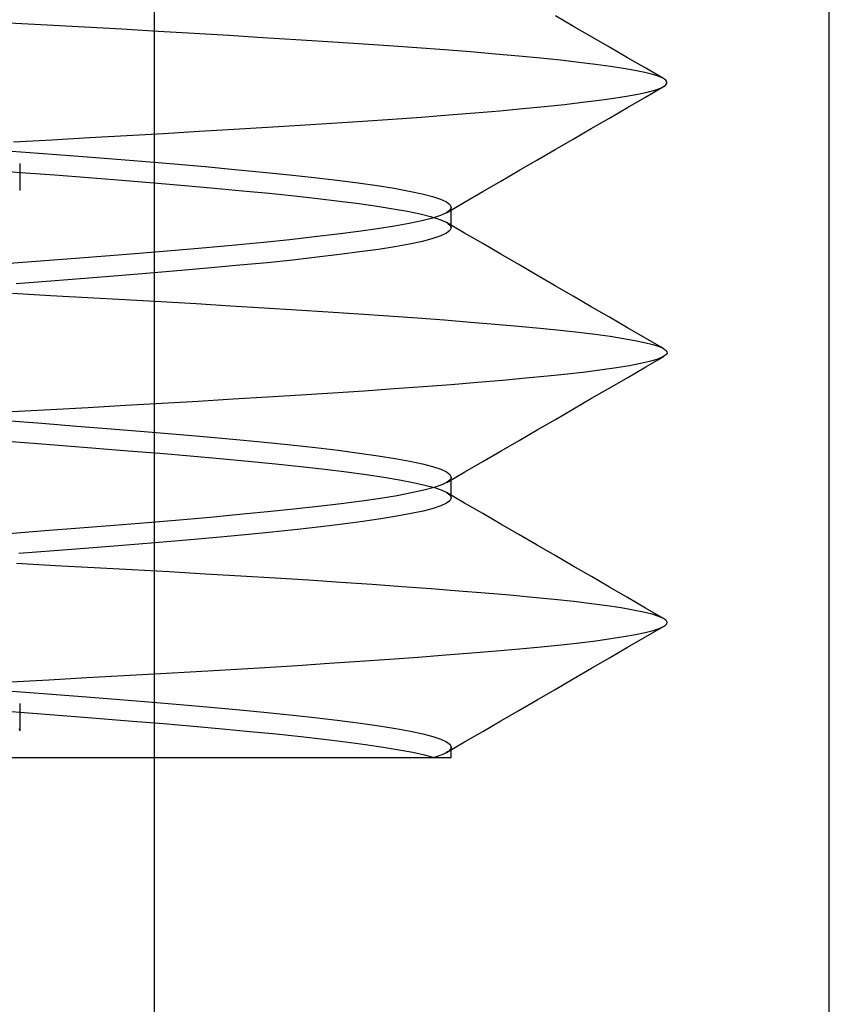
# Model space of a CAD drawing. Header units: millimetres. Extents: x 0 to 93, y -50 to 1.2.
# Tile 115 of 137: x 85.9 to 87.4, y -7.3 to -5.4. Entities that reach past the tile are written whole.
import ezdxf

# ---------------------------------------------------------------- set-up
doc = ezdxf.new("R2010")
doc.units = ezdxf.units.MM
doc.layers.add('MAIN-2', color=7, linetype='Continuous')

msp = doc.modelspace()

# ---------------------------------------------------------------- linework, layer by layer
at = {"layer": 'MAIN-2'}
for p, q in [((86.1505, -9), (86.1505, 0)), ((87.4005, -8), (87.4005, -0.8)), ((86.9266, -5.4458), (86.8931, -5.4263)), ((86.9266, -5.4458), (86.8931, -5.4263)), ((85.9512, -5.4437), (85.8811, -5.4399)), ((85.9512, -5.4437), (85.8811, -5.4399)), ((86.0208, -5.4475), (85.9512, -5.4437)), ((86.0208, -5.4475), (85.9512, -5.4437)), ((86.0895, -5.4513), (86.0208, -5.4475)), ((86.0895, -5.4513), (86.0208, -5.4475)), ((86.1572, -5.4552), (86.0895, -5.4513)), ((86.1572, -5.4552), (86.0895, -5.4513)), ((86.9601, -5.4652), (86.9266, -5.4458)), ((86.9601, -5.4652), (86.9266, -5.4458)), ((86.2235, -5.4591), (86.1572, -5.4552)), ((86.2235, -5.4591), (86.1572, -5.4552)), ((86.2882, -5.463), (86.2235, -5.4591)), ((86.2882, -5.463), (86.2235, -5.4591)), ((86.3511, -5.4669), (86.2882, -5.463)), ((86.3511, -5.4669), (86.2882, -5.463)), ((86.4121, -5.4707), (86.3511, -5.4669)), ((86.4121, -5.4707), (86.3511, -5.4669)), ((86.9935, -5.4846), (86.9601, -5.4652)), ((86.9935, -5.4846), (86.9601, -5.4652)), ((86.4712, -5.4745), (86.4121, -5.4707)), ((86.4712, -5.4745), (86.4121, -5.4707)), ((86.5283, -5.4782), (86.4712, -5.4745)), ((86.5283, -5.4782), (86.4712, -5.4745)), ((86.5835, -5.4819), (86.5283, -5.4782)), ((86.5835, -5.4819), (86.5283, -5.4782)), ((86.6366, -5.4857), (86.5835, -5.4819)), ((86.6366, -5.4857), (86.5835, -5.4819)), ((86.6874, -5.4894), (86.6366, -5.4857)), ((86.6874, -5.4894), (86.6366, -5.4857)), ((87.0269, -5.504), (86.9935, -5.4846)), ((87.0269, -5.504), (86.9935, -5.4846)), ((86.7359, -5.4932), (86.6874, -5.4894)), ((86.7359, -5.4932), (86.6874, -5.4894)), ((86.7818, -5.4971), (86.7359, -5.4932)), ((86.7818, -5.4971), (86.7359, -5.4932)), ((86.825, -5.5009), (86.7818, -5.4971)), ((86.825, -5.5009), (86.7818, -5.4971)), ((86.8653, -5.5048), (86.825, -5.5009)), ((86.8653, -5.5048), (86.825, -5.5009)), ((86.9024, -5.5087), (86.8653, -5.5048)), ((86.9024, -5.5087), (86.8653, -5.5048)), ((87.0603, -5.5233), (87.0269, -5.504)), ((87.0603, -5.5233), (87.0269, -5.504)), ((86.9364, -5.5126), (86.9024, -5.5087)), ((86.9364, -5.5126), (86.9024, -5.5087)), ((86.9673, -5.5164), (86.9364, -5.5126)), ((86.9673, -5.5164), (86.9364, -5.5126)), ((86.9949, -5.5202), (86.9673, -5.5164)), ((86.9949, -5.5202), (86.9673, -5.5164)), ((87.0192, -5.5239), (86.9949, -5.5202)), ((87.0192, -5.5239), (86.9949, -5.5202)), ((87.0404, -5.5276), (87.0192, -5.5239)), ((87.0404, -5.5276), (87.0192, -5.5239)), ((87.0936, -5.5427), (87.0603, -5.5233)), ((87.0936, -5.5427), (87.0603, -5.5233)), ((87.0585, -5.5313), (87.0404, -5.5276)), ((87.0585, -5.5313), (87.0404, -5.5276)), ((87.0734, -5.535), (87.0585, -5.5313)), ((87.0734, -5.535), (87.0585, -5.5313)), ((87.0851, -5.5388), (87.0734, -5.535)), ((87.0851, -5.5388), (87.0734, -5.535)), ((87.0934, -5.5426), (87.0851, -5.5388)), ((87.0934, -5.5426), (87.0851, -5.5388)), ((87.0975, -5.5454), (87.0934, -5.5426)), ((87.0975, -5.5454), (87.0934, -5.5426)), ((87.0599, -5.5768), (87.0933, -5.5574)), ((87.0599, -5.5768), (87.0933, -5.5574)), ((87.077, -5.564), (87.0878, -5.5601)), ((87.077, -5.564), (87.0878, -5.5601)), ((87.0878, -5.5601), (87.0937, -5.5571)), ((87.0878, -5.5601), (87.0937, -5.5571)), ((87.0937, -5.5571), (87.0976, -5.5542)), ((87.0937, -5.5571), (87.0976, -5.5542)), ((87.0995, -5.5483), (87.0975, -5.5454)), ((87.0995, -5.5483), (87.0975, -5.5454)), ((87.0976, -5.5542), (87.0995, -5.5513)), ((87.0976, -5.5542), (87.0995, -5.5513)), ((87.0995, -5.5513), (87.0995, -5.5483)), ((87.0995, -5.5513), (87.0995, -5.5483)), ((86.974, -5.5828), (87.0011, -5.579)), ((86.974, -5.5828), (87.0011, -5.579)), ((87.0011, -5.579), (87.025, -5.5753)), ((87.0011, -5.579), (87.025, -5.5753)), ((87.025, -5.5753), (87.0456, -5.5716)), ((87.025, -5.5753), (87.0456, -5.5716)), ((87.0264, -5.5962), (87.0599, -5.5768)), ((87.0264, -5.5962), (87.0599, -5.5768)), ((87.0456, -5.5716), (87.063, -5.5678)), ((87.0456, -5.5716), (87.063, -5.5678)), ((87.063, -5.5678), (87.077, -5.564)), ((87.063, -5.5678), (87.077, -5.564)), ((86.7899, -5.602), (86.8329, -5.5981)), ((86.7899, -5.602), (86.8329, -5.5981)), ((86.8329, -5.5981), (86.8729, -5.5942)), ((86.8329, -5.5981), (86.8729, -5.5942)), ((86.8729, -5.5942), (86.9098, -5.5903)), ((86.8729, -5.5942), (86.9098, -5.5903)), ((86.9098, -5.5903), (86.9435, -5.5865)), ((86.9098, -5.5903), (86.9435, -5.5865)), ((86.9435, -5.5865), (86.974, -5.5828)), ((86.9435, -5.5865), (86.974, -5.5828)), ((86.993, -5.6156), (87.0264, -5.5962)), ((86.993, -5.6156), (87.0264, -5.5962)), ((86.5914, -5.6177), (86.6446, -5.6138)), ((86.5914, -5.6177), (86.6446, -5.6138)), ((86.6446, -5.6138), (86.6955, -5.6099)), ((86.6446, -5.6138), (86.6955, -5.6099)), ((86.6955, -5.6099), (86.744, -5.606)), ((86.6955, -5.6099), (86.744, -5.606)), ((86.744, -5.606), (86.7899, -5.602)), ((86.744, -5.606), (86.7899, -5.602)), ((86.9595, -5.635), (86.993, -5.6156)), ((86.9595, -5.635), (86.993, -5.6156)), ((86.2973, -5.6364), (86.3598, -5.6326)), ((86.2973, -5.6364), (86.3598, -5.6326)), ((86.3598, -5.6326), (86.4204, -5.6289)), ((86.3598, -5.6326), (86.4204, -5.6289)), ((86.4204, -5.6289), (86.4791, -5.6252)), ((86.4204, -5.6289), (86.4791, -5.6252)), ((86.4791, -5.6252), (86.5361, -5.6215)), ((86.4791, -5.6252), (86.5361, -5.6215)), ((86.5361, -5.6215), (86.5914, -5.6177)), ((86.5361, -5.6215), (86.5914, -5.6177)), ((85.96, -5.6557), (86.0301, -5.6518)), ((85.96, -5.6557), (86.0301, -5.6518)), ((86.0301, -5.6518), (86.0991, -5.6479)), ((86.0301, -5.6518), (86.0991, -5.6479)), ((86.0991, -5.6479), (86.1668, -5.644)), ((86.0991, -5.6479), (86.1668, -5.644)), ((86.1668, -5.644), (86.2329, -5.6402)), ((86.1668, -5.644), (86.2329, -5.6402)), ((86.2329, -5.6402), (86.2973, -5.6364)), ((86.2329, -5.6402), (86.2973, -5.6364)), ((86.926, -5.6545), (86.9595, -5.635)), ((86.926, -5.6545), (86.9595, -5.635)), ((85.8889, -5.6597), (85.96, -5.6557)), ((85.8889, -5.6597), (85.96, -5.6557)), ((86.8924, -5.6739), (86.926, -5.6545)), ((86.8924, -5.6739), (86.926, -5.6545)), ((85.8693, -5.6755), (85.9359, -5.6806)), ((85.8693, -5.6755), (85.9359, -5.6806)), ((85.9359, -5.6806), (86.0012, -5.6856)), ((85.9359, -5.6806), (86.0012, -5.6856)), ((86.0012, -5.6856), (86.0649, -5.6906)), ((86.0012, -5.6856), (86.0649, -5.6906)), ((86.8589, -5.6934), (86.8924, -5.6739)), ((86.8589, -5.6934), (86.8924, -5.6739)), ((85.9006, -5.7), (85.9005, -5.75)), ((86.0649, -5.6906), (86.1268, -5.6956)), ((86.0649, -5.6906), (86.1268, -5.6956)), ((86.1268, -5.6956), (86.1866, -5.7006)), ((86.1268, -5.6956), (86.1866, -5.7006)), ((86.1866, -5.7006), (86.244, -5.7056)), ((86.1866, -5.7006), (86.244, -5.7056)), ((86.244, -5.7056), (86.299, -5.7107)), ((86.244, -5.7056), (86.299, -5.7107)), ((86.8253, -5.7129), (86.8589, -5.6934)), ((86.8253, -5.7129), (86.8589, -5.6934)), ((85.8372, -5.7113), (85.9018, -5.7162)), ((85.8372, -5.7113), (85.9018, -5.7162)), ((85.9018, -5.7162), (85.9654, -5.721)), ((85.9018, -5.7162), (85.9654, -5.721)), ((85.9654, -5.721), (86.0281, -5.7259)), ((85.9654, -5.721), (86.0281, -5.7259)), ((86.0281, -5.7259), (86.0895, -5.7308)), ((86.0281, -5.7259), (86.0895, -5.7308)), ((86.299, -5.7107), (86.3511, -5.7157)), ((86.299, -5.7107), (86.3511, -5.7157)), ((86.3511, -5.7157), (86.4002, -5.7207)), ((86.3511, -5.7157), (86.4002, -5.7207)), ((86.4002, -5.7207), (86.4461, -5.7257)), ((86.4002, -5.7207), (86.4461, -5.7257)), ((86.4461, -5.7257), (86.4886, -5.7307)), ((86.4461, -5.7257), (86.4886, -5.7307)), ((86.7918, -5.7324), (86.8253, -5.7129)), ((86.7918, -5.7324), (86.8253, -5.7129)), ((86.0895, -5.7308), (86.1492, -5.7356)), ((86.0895, -5.7308), (86.1492, -5.7356)), ((86.1492, -5.7356), (86.2065, -5.7405)), ((86.1492, -5.7356), (86.2065, -5.7405)), ((86.2065, -5.7405), (86.2612, -5.7453)), ((86.2065, -5.7405), (86.2612, -5.7453)), ((86.4886, -5.7307), (86.5277, -5.7357)), ((86.4886, -5.7307), (86.5277, -5.7357)), ((86.5277, -5.7357), (86.563, -5.7408)), ((86.5277, -5.7357), (86.563, -5.7408)), ((86.563, -5.7408), (86.5946, -5.7458)), ((86.563, -5.7408), (86.5946, -5.7458)), ((86.7583, -5.7519), (86.7918, -5.7324)), ((86.7583, -5.7519), (86.7918, -5.7324)), ((86.2612, -5.7453), (86.3133, -5.7502)), ((86.2612, -5.7453), (86.3133, -5.7502)), ((86.3133, -5.7502), (86.3628, -5.755)), ((86.3133, -5.7502), (86.3628, -5.755)), ((86.3628, -5.755), (86.4094, -5.7599)), ((86.3628, -5.755), (86.4094, -5.7599)), ((86.4094, -5.7599), (86.4529, -5.7647)), ((86.4094, -5.7599), (86.4529, -5.7647)), ((86.5946, -5.7458), (86.6223, -5.7508)), ((86.5946, -5.7458), (86.6223, -5.7508)), ((86.6223, -5.7508), (86.6459, -5.7558)), ((86.6223, -5.7508), (86.6459, -5.7558)), ((86.6459, -5.7558), (86.6653, -5.7608)), ((86.6459, -5.7558), (86.6653, -5.7608)), ((86.6653, -5.7608), (86.6804, -5.7658)), ((86.6653, -5.7608), (86.6804, -5.7658)), ((86.7247, -5.7714), (86.7583, -5.7519)), ((86.7247, -5.7714), (86.7583, -5.7519)), ((86.4529, -5.7647), (86.4931, -5.7695)), ((86.4529, -5.7647), (86.4931, -5.7695)), ((86.4931, -5.7695), (86.5296, -5.7742)), ((86.4931, -5.7695), (86.5296, -5.7742)), ((86.5296, -5.7742), (86.5628, -5.7789)), ((86.5296, -5.7742), (86.5628, -5.7789)), ((86.5628, -5.7789), (86.5927, -5.7836)), ((86.5628, -5.7789), (86.5927, -5.7836)), ((86.6804, -5.7658), (86.6912, -5.7709)), ((86.6804, -5.7658), (86.6912, -5.7709)), ((86.6912, -5.7709), (86.6976, -5.7759)), ((86.6912, -5.7709), (86.6976, -5.7759)), ((86.6912, -5.7909), (86.7247, -5.7714)), ((86.6912, -5.7909), (86.7247, -5.7714)), ((86.6976, -5.7759), (86.6998, -5.7809)), ((86.6976, -5.7759), (86.6998, -5.7809)), ((86.5927, -5.7836), (86.6193, -5.7884)), ((86.5927, -5.7836), (86.6193, -5.7884)), ((86.6193, -5.7884), (86.6423, -5.7932)), ((86.6193, -5.7884), (86.6423, -5.7932)), ((86.6423, -5.7932), (86.6616, -5.798)), ((86.6423, -5.7932), (86.6616, -5.798)), ((86.6616, -5.798), (86.6769, -5.8027)), ((86.6616, -5.798), (86.6769, -5.8027)), ((86.6803, -5.7959), (86.6652, -5.8009)), ((86.6803, -5.7959), (86.6652, -5.8009)), ((86.6911, -5.7909), (86.6803, -5.7959)), ((86.6911, -5.7909), (86.6803, -5.7959)), ((86.6938, -5.7893), (86.6911, -5.7909)), ((86.6938, -5.7893), (86.6911, -5.7909)), ((86.6959, -5.7876), (86.6938, -5.7893)), ((86.6959, -5.7876), (86.6938, -5.7893)), ((86.6976, -5.7859), (86.6959, -5.7876)), ((86.6976, -5.7859), (86.6959, -5.7876)), ((86.6988, -5.7842), (86.6976, -5.7859)), ((86.6988, -5.7842), (86.6976, -5.7859)), ((86.6995, -5.7826), (86.6988, -5.7842)), ((86.6995, -5.7826), (86.6988, -5.7842)), ((86.6998, -5.7809), (86.6995, -5.7826)), ((86.6998, -5.7809), (86.6995, -5.7826)), ((86.6998, -5.7841), (86.6998, -5.7809)), ((86.6998, -5.7841), (86.6998, -5.7809)), ((86.6998, -5.7873), (86.6998, -5.7841)), ((86.6998, -5.7873), (86.6998, -5.7841)), ((86.6998, -5.7905), (86.6998, -5.7873)), ((86.6998, -5.7905), (86.6998, -5.7873)), ((86.6998, -5.7936), (86.6998, -5.7905)), ((86.6998, -5.7936), (86.6998, -5.7905)), ((86.6998, -5.7968), (86.6998, -5.7936)), ((86.6998, -5.7968), (86.6998, -5.7936)), ((86.6998, -5.8), (86.6998, -5.7968)), ((86.6998, -5.8), (86.6998, -5.7968)), ((86.5947, -5.8159), (86.5633, -5.8209)), ((86.5947, -5.8159), (86.5633, -5.8209)), ((86.6223, -5.8109), (86.5947, -5.8159)), ((86.6223, -5.8109), (86.5947, -5.8159)), ((86.6458, -5.8059), (86.6223, -5.8109)), ((86.6458, -5.8059), (86.6223, -5.8109)), ((86.6652, -5.8009), (86.6458, -5.8059)), ((86.6652, -5.8009), (86.6458, -5.8059)), ((86.6769, -5.8027), (86.6882, -5.8075)), ((86.6769, -5.8027), (86.6882, -5.8075)), ((86.6882, -5.8075), (86.6917, -5.8094)), ((86.6882, -5.8075), (86.6917, -5.8094)), ((86.7249, -5.8287), (86.6914, -5.8092)), ((86.7249, -5.8287), (86.6914, -5.8092)), ((86.6917, -5.8094), (86.6946, -5.8113)), ((86.6917, -5.8094), (86.6946, -5.8113)), ((86.6946, -5.8113), (86.6968, -5.8132)), ((86.6946, -5.8113), (86.6968, -5.8132)), ((86.6968, -5.8132), (86.6984, -5.8151)), ((86.6968, -5.8132), (86.6984, -5.8151)), ((86.6984, -5.8151), (86.6994, -5.8171)), ((86.6984, -5.8151), (86.6994, -5.8171)), ((86.6994, -5.8171), (86.6997, -5.819)), ((86.6994, -5.8171), (86.6997, -5.819)), ((86.6998, -5.8032), (86.6998, -5.8)), ((86.6998, -5.8032), (86.6998, -5.8)), ((86.6998, -5.8064), (86.6998, -5.8032)), ((86.6998, -5.8064), (86.6998, -5.8032)), ((86.6998, -5.8096), (86.6998, -5.8064)), ((86.6998, -5.8096), (86.6998, -5.8064)), ((86.6998, -5.8127), (86.6998, -5.8096)), ((86.6998, -5.8127), (86.6998, -5.8096)), ((86.6998, -5.8159), (86.6998, -5.8127)), ((86.6998, -5.8159), (86.6998, -5.8127)), ((86.6998, -5.8191), (86.6998, -5.8159)), ((86.6998, -5.8191), (86.6998, -5.8159)), ((86.4893, -5.8309), (86.4469, -5.8359)), ((86.4893, -5.8309), (86.4469, -5.8359)), ((86.5281, -5.8259), (86.4893, -5.8309)), ((86.5281, -5.8259), (86.4893, -5.8309)), ((86.5633, -5.8209), (86.5281, -5.8259)), ((86.5633, -5.8209), (86.5281, -5.8259)), ((86.6807, -5.834), (86.6657, -5.839)), ((86.6807, -5.834), (86.6657, -5.839)), ((86.6913, -5.8289), (86.6807, -5.834)), ((86.6913, -5.8289), (86.6807, -5.834)), ((86.6977, -5.824), (86.6913, -5.8289)), ((86.6977, -5.824), (86.6913, -5.8289)), ((86.6997, -5.819), (86.6977, -5.824)), ((86.6997, -5.819), (86.6977, -5.824)), ((86.7584, -5.8482), (86.7249, -5.8287)), ((86.7584, -5.8482), (86.7249, -5.8287)), ((86.3004, -5.8509), (86.2457, -5.8559)), ((86.3004, -5.8509), (86.2457, -5.8559)), ((86.3523, -5.8459), (86.3004, -5.8509)), ((86.3523, -5.8459), (86.3004, -5.8509)), ((86.4012, -5.8409), (86.3523, -5.8459)), ((86.4012, -5.8409), (86.3523, -5.8459)), ((86.4469, -5.8359), (86.4012, -5.8409)), ((86.4469, -5.8359), (86.4012, -5.8409)), ((86.623, -5.849), (86.5958, -5.8539)), ((86.623, -5.849), (86.5958, -5.8539)), ((86.6465, -5.844), (86.623, -5.849)), ((86.6465, -5.844), (86.623, -5.849)), ((86.6657, -5.839), (86.6465, -5.844)), ((86.6657, -5.839), (86.6465, -5.844)), ((86.7919, -5.8676), (86.7584, -5.8482)), ((86.7919, -5.8676), (86.7584, -5.8482)), ((86.0675, -5.8709), (86.0041, -5.8759)), ((86.0675, -5.8709), (86.0041, -5.8759)), ((86.129, -5.8659), (86.0675, -5.8709)), ((86.129, -5.8659), (86.0675, -5.8709)), ((86.1885, -5.8609), (86.129, -5.8659)), ((86.1885, -5.8609), (86.129, -5.8659)), ((86.2457, -5.8559), (86.1885, -5.8609)), ((86.2457, -5.8559), (86.1885, -5.8609)), ((86.4929, -5.8686), (86.4516, -5.8736)), ((86.4929, -5.8686), (86.4516, -5.8736)), ((86.5307, -5.8637), (86.4929, -5.8686)), ((86.5307, -5.8637), (86.4929, -5.8686)), ((86.565, -5.8588), (86.5307, -5.8637)), ((86.565, -5.8588), (86.5307, -5.8637)), ((86.5958, -5.8539), (86.565, -5.8588)), ((86.5958, -5.8539), (86.565, -5.8588)), ((86.8254, -5.8871), (86.7919, -5.8676)), ((86.8254, -5.8871), (86.7919, -5.8676)), ((85.9391, -5.8809), (85.8727, -5.8859)), ((85.9391, -5.8809), (85.8727, -5.8859)), ((86.0041, -5.8759), (85.9391, -5.8809)), ((86.0041, -5.8759), (85.9391, -5.8809)), ((86.3082, -5.8884), (86.2552, -5.8933)), ((86.3082, -5.8884), (86.2552, -5.8933)), ((86.3588, -5.8835), (86.3082, -5.8884)), ((86.3588, -5.8835), (86.3082, -5.8884)), ((86.4067, -5.8786), (86.3588, -5.8835)), ((86.4067, -5.8786), (86.3588, -5.8835)), ((86.4516, -5.8736), (86.4067, -5.8786)), ((86.4516, -5.8736), (86.4067, -5.8786)), ((86.8589, -5.9066), (86.8254, -5.8871)), ((86.8589, -5.9066), (86.8254, -5.8871)), ((86.0824, -5.9079), (86.021, -5.9128)), ((86.0824, -5.9079), (86.021, -5.9128)), ((86.1422, -5.903), (86.0824, -5.9079)), ((86.1422, -5.903), (86.0824, -5.9079)), ((86.1998, -5.8981), (86.1422, -5.903)), ((86.1998, -5.8981), (86.1422, -5.903)), ((86.2552, -5.8933), (86.1998, -5.8981)), ((86.2552, -5.8933), (86.1998, -5.8981)), ((86.8925, -5.9261), (86.8589, -5.9066)), ((86.8925, -5.9261), (86.8589, -5.9066)), ((85.958, -5.9177), (85.8939, -5.9226)), ((85.958, -5.9177), (85.8939, -5.9226)), ((86.021, -5.9128), (85.958, -5.9177)), ((86.021, -5.9128), (85.958, -5.9177)), ((86.926, -5.9456), (86.8925, -5.9261)), ((86.926, -5.9456), (86.8925, -5.9261)), ((85.887, -5.9402), (85.9574, -5.9441)), ((85.887, -5.9402), (85.9574, -5.9441)), ((85.9574, -5.9441), (86.0269, -5.948)), ((85.9574, -5.9441), (86.0269, -5.948)), ((86.0269, -5.948), (86.0951, -5.9518)), ((86.0269, -5.948), (86.0951, -5.9518)), ((86.0951, -5.9518), (86.162, -5.9556)), ((86.0951, -5.9518), (86.162, -5.9556)), ((86.162, -5.9556), (86.2273, -5.9594)), ((86.162, -5.9556), (86.2273, -5.9594)), ((86.2273, -5.9594), (86.2911, -5.9632)), ((86.2273, -5.9594), (86.2911, -5.9632)), ((86.9595, -5.965), (86.926, -5.9456)), ((86.9595, -5.965), (86.926, -5.9456)), ((86.2911, -5.9632), (86.3532, -5.9669)), ((86.2911, -5.9632), (86.3532, -5.9669)), ((86.3532, -5.9669), (86.4135, -5.9706)), ((86.3532, -5.9669), (86.4135, -5.9706)), ((86.4135, -5.9706), (86.4721, -5.9743)), ((86.4135, -5.9706), (86.4721, -5.9743)), ((86.4721, -5.9743), (86.5289, -5.978)), ((86.4721, -5.9743), (86.5289, -5.978)), ((86.5289, -5.978), (86.5838, -5.9818)), ((86.5289, -5.978), (86.5838, -5.9818)), ((86.993, -5.9845), (86.9595, -5.965)), ((86.993, -5.9845), (86.9595, -5.965)), ((86.5838, -5.9818), (86.6367, -5.9856)), ((86.5838, -5.9818), (86.6367, -5.9856)), ((86.6367, -5.9856), (86.6874, -5.9895)), ((86.6367, -5.9856), (86.6874, -5.9895)), ((86.6874, -5.9895), (86.7357, -5.9934)), ((86.6874, -5.9895), (86.7357, -5.9934)), ((86.7357, -5.9934), (86.7814, -5.9972)), ((86.7357, -5.9934), (86.7814, -5.9972)), ((86.7814, -5.9972), (86.8245, -6.0011)), ((86.7814, -5.9972), (86.8245, -6.0011)), ((87.0266, -6.0039), (86.993, -5.9845)), ((87.0266, -6.0039), (86.993, -5.9845)), ((86.8245, -6.0011), (86.8647, -6.0049)), ((86.8245, -6.0011), (86.8647, -6.0049)), ((86.8647, -6.0049), (86.9018, -6.0087)), ((86.8647, -6.0049), (86.9018, -6.0087)), ((86.9018, -6.0087), (86.9359, -6.0124)), ((86.9018, -6.0087), (86.9359, -6.0124)), ((86.9359, -6.0124), (86.9668, -6.0162)), ((86.9359, -6.0124), (86.9668, -6.0162)), ((86.9668, -6.0162), (86.9945, -6.0199)), ((86.9668, -6.0162), (86.9945, -6.0199)), ((87.06, -6.0233), (87.0266, -6.0039)), ((87.06, -6.0233), (87.0266, -6.0039)), ((86.9945, -6.0199), (87.019, -6.0237)), ((86.9945, -6.0199), (87.019, -6.0237)), ((87.019, -6.0237), (87.0403, -6.0274)), ((87.019, -6.0237), (87.0403, -6.0274)), ((87.0403, -6.0274), (87.0584, -6.0312)), ((87.0403, -6.0274), (87.0584, -6.0312)), ((87.0584, -6.0312), (87.0734, -6.035)), ((87.0584, -6.0312), (87.0734, -6.035)), ((87.0935, -6.0427), (87.06, -6.0233)), ((87.0935, -6.0427), (87.06, -6.0233)), ((87.0734, -6.035), (87.085, -6.0388)), ((87.0734, -6.035), (87.085, -6.0388)), ((87.085, -6.0388), (87.0934, -6.0427)), ((87.085, -6.0388), (87.0934, -6.0427)), ((87.0934, -6.0427), (87.0964, -6.0447)), ((87.0934, -6.0427), (87.0964, -6.0447)), ((87.0964, -6.0447), (87.0985, -6.0467)), ((87.0964, -6.0447), (87.0985, -6.0467)), ((87.099, -6.0528), (87.0972, -6.0548)), ((87.099, -6.0528), (87.0972, -6.0548)), ((87.0985, -6.0467), (87.0997, -6.0487)), ((87.0985, -6.0467), (87.0997, -6.0487)), ((87.0998, -6.0508), (87.099, -6.0528)), ((87.0998, -6.0508), (87.099, -6.0528)), ((87.0997, -6.0487), (87.0998, -6.0508)), ((87.0997, -6.0487), (87.0998, -6.0508)), ((87.0506, -6.0704), (87.0302, -6.0743)), ((87.0506, -6.0704), (87.0302, -6.0743)), ((87.0676, -6.0665), (87.0506, -6.0704)), ((87.0676, -6.0665), (87.0506, -6.0704)), ((87.0604, -6.0766), (87.0938, -6.0572)), ((87.0604, -6.0766), (87.0938, -6.0572)), ((87.081, -6.0626), (87.0676, -6.0665)), ((87.081, -6.0626), (87.0676, -6.0665)), ((87.091, -6.0587), (87.081, -6.0626)), ((87.091, -6.0587), (87.081, -6.0626)), ((87.0972, -6.0548), (87.091, -6.0587)), ((87.0972, -6.0548), (87.091, -6.0587)), ((86.9153, -6.0899), (86.8784, -6.0938)), ((86.9153, -6.0899), (86.8784, -6.0938)), ((86.949, -6.086), (86.9153, -6.0899)), ((86.949, -6.086), (86.9153, -6.0899)), ((86.9794, -6.0821), (86.949, -6.086)), ((86.9794, -6.0821), (86.949, -6.086)), ((87.0065, -6.0782), (86.9794, -6.0821)), ((87.0065, -6.0782), (86.9794, -6.0821)), ((87.0302, -6.0743), (87.0065, -6.0782)), ((87.0302, -6.0743), (87.0065, -6.0782)), ((87.027, -6.0959), (87.0604, -6.0766)), ((87.027, -6.0959), (87.0604, -6.0766)), ((86.7486, -6.1056), (86.6996, -6.1095)), ((86.7486, -6.1056), (86.6996, -6.1095)), ((86.7948, -6.1016), (86.7486, -6.1056)), ((86.7948, -6.1016), (86.7486, -6.1056)), ((86.8382, -6.0977), (86.7948, -6.1016)), ((86.8382, -6.0977), (86.7948, -6.1016)), ((86.8784, -6.0938), (86.8382, -6.0977)), ((86.8784, -6.0938), (86.8382, -6.0977)), ((86.9936, -6.1153), (87.027, -6.0959)), ((86.9936, -6.1153), (87.027, -6.0959)), ((86.4807, -6.125), (86.4211, -6.1288)), ((86.4807, -6.125), (86.4211, -6.1288)), ((86.5385, -6.1212), (86.4807, -6.125)), ((86.5385, -6.1212), (86.4807, -6.125)), ((86.5944, -6.1173), (86.5385, -6.1212)), ((86.5944, -6.1173), (86.5385, -6.1212)), ((86.6481, -6.1134), (86.5944, -6.1173)), ((86.6481, -6.1134), (86.5944, -6.1173)), ((86.6996, -6.1095), (86.6481, -6.1134)), ((86.6996, -6.1095), (86.6481, -6.1134)), ((86.9601, -6.1347), (86.9936, -6.1153)), ((86.9601, -6.1347), (86.9936, -6.1153)), ((86.1644, -6.1443), (86.0964, -6.1482)), ((86.1644, -6.1443), (86.0964, -6.1482)), ((86.2312, -6.1404), (86.1644, -6.1443)), ((86.2312, -6.1404), (86.1644, -6.1443)), ((86.2963, -6.1365), (86.2312, -6.1404)), ((86.2963, -6.1365), (86.2312, -6.1404)), ((86.3596, -6.1326), (86.2963, -6.1365)), ((86.3596, -6.1326), (86.2963, -6.1365)), ((86.4211, -6.1288), (86.3596, -6.1326)), ((86.4211, -6.1288), (86.3596, -6.1326)), ((86.9266, -6.1542), (86.9601, -6.1347)), ((86.9266, -6.1542), (86.9601, -6.1347)), ((85.9575, -6.1559), (85.8868, -6.1597)), ((85.9575, -6.1559), (85.8868, -6.1597)), ((86.0274, -6.1521), (85.9575, -6.1559)), ((86.0274, -6.1521), (85.9575, -6.1559)), ((86.0964, -6.1482), (86.0274, -6.1521)), ((86.0964, -6.1482), (86.0274, -6.1521)), ((86.893, -6.1737), (86.9266, -6.1542)), ((86.893, -6.1737), (86.9266, -6.1542)), ((85.8752, -6.176), (85.9414, -6.181)), ((85.8752, -6.176), (85.9414, -6.181)), ((85.9414, -6.181), (86.0064, -6.186)), ((85.9414, -6.181), (86.0064, -6.186)), ((86.8594, -6.1932), (86.893, -6.1737)), ((86.8594, -6.1932), (86.893, -6.1737)), ((86.0064, -6.186), (86.0698, -6.191)), ((86.0064, -6.186), (86.0698, -6.191)), ((86.0698, -6.191), (86.1313, -6.196)), ((86.0698, -6.191), (86.1313, -6.196)), ((86.1313, -6.196), (86.1907, -6.201)), ((86.1313, -6.196), (86.1907, -6.201)), ((86.8259, -6.2127), (86.8594, -6.1932)), ((86.8259, -6.2127), (86.8594, -6.1932)), ((85.8543, -6.2127), (85.9183, -6.2174)), ((85.8543, -6.2127), (85.9183, -6.2174)), ((85.9183, -6.2174), (85.9807, -6.2221)), ((85.9183, -6.2174), (85.9807, -6.2221)), ((86.1907, -6.201), (86.2478, -6.206)), ((86.1907, -6.201), (86.2478, -6.206)), ((86.2478, -6.206), (86.3023, -6.211)), ((86.2478, -6.206), (86.3023, -6.211)), ((86.3023, -6.211), (86.354, -6.216)), ((86.3023, -6.211), (86.354, -6.216)), ((86.354, -6.216), (86.4028, -6.221)), ((86.354, -6.216), (86.4028, -6.221)), ((86.7923, -6.2322), (86.8259, -6.2127)), ((86.7923, -6.2322), (86.8259, -6.2127)), ((85.9807, -6.2221), (86.0417, -6.2269)), ((85.9807, -6.2221), (86.0417, -6.2269)), ((86.0417, -6.2269), (86.1015, -6.2317)), ((86.0417, -6.2269), (86.1015, -6.2317)), ((86.1015, -6.2317), (86.1599, -6.2365)), ((86.1015, -6.2317), (86.1599, -6.2365)), ((86.1599, -6.2365), (86.2166, -6.2414)), ((86.1599, -6.2365), (86.2166, -6.2414)), ((86.4028, -6.221), (86.4483, -6.226)), ((86.4028, -6.221), (86.4483, -6.226)), ((86.4483, -6.226), (86.4906, -6.231)), ((86.4483, -6.226), (86.4906, -6.231)), ((86.4906, -6.231), (86.5294, -6.236)), ((86.4906, -6.231), (86.5294, -6.236)), ((86.5294, -6.236), (86.5645, -6.241)), ((86.5294, -6.236), (86.5645, -6.241)), ((86.7588, -6.2516), (86.7923, -6.2322)), ((86.7588, -6.2516), (86.7923, -6.2322)), ((86.2166, -6.2414), (86.2714, -6.2464)), ((86.2166, -6.2414), (86.2714, -6.2464)), ((86.2714, -6.2464), (86.3241, -6.2513)), ((86.2714, -6.2464), (86.3241, -6.2513)), ((86.3241, -6.2513), (86.3742, -6.2562)), ((86.3241, -6.2513), (86.3742, -6.2562)), ((86.5645, -6.241), (86.5959, -6.246)), ((86.5645, -6.241), (86.5959, -6.246)), ((86.5959, -6.246), (86.6232, -6.251)), ((86.5959, -6.246), (86.6232, -6.251)), ((86.6232, -6.251), (86.6465, -6.256)), ((86.6232, -6.251), (86.6465, -6.256)), ((86.7253, -6.2711), (86.7588, -6.2516)), ((86.7253, -6.2711), (86.7588, -6.2516)), ((86.3742, -6.2562), (86.4215, -6.2611)), ((86.3742, -6.2562), (86.4215, -6.2611)), ((86.4215, -6.2611), (86.4656, -6.2661)), ((86.4215, -6.2611), (86.4656, -6.2661)), ((86.4656, -6.2661), (86.5059, -6.271)), ((86.4656, -6.2661), (86.5059, -6.271)), ((86.5059, -6.271), (86.5424, -6.2759)), ((86.5059, -6.271), (86.5424, -6.2759)), ((86.6465, -6.256), (86.6656, -6.261)), ((86.6465, -6.256), (86.6656, -6.261)), ((86.6656, -6.261), (86.6806, -6.266)), ((86.6656, -6.261), (86.6806, -6.266)), ((86.6806, -6.266), (86.6913, -6.271)), ((86.6806, -6.266), (86.6913, -6.271)), ((86.6913, -6.271), (86.6977, -6.276)), ((86.6913, -6.271), (86.6977, -6.276)), ((86.6917, -6.2907), (86.7253, -6.2711)), ((86.6917, -6.2907), (86.7253, -6.2711)), ((86.5424, -6.2759), (86.575, -6.2808)), ((86.5424, -6.2759), (86.575, -6.2808)), ((86.575, -6.2808), (86.6039, -6.2856)), ((86.575, -6.2808), (86.6039, -6.2856)), ((86.6039, -6.2856), (86.6293, -6.2905)), ((86.6039, -6.2856), (86.6293, -6.2905)), ((86.6293, -6.2905), (86.651, -6.2953)), ((86.6293, -6.2905), (86.651, -6.2953)), ((86.6928, -6.29), (86.6827, -6.295)), ((86.6928, -6.29), (86.6827, -6.295)), ((86.6985, -6.2849), (86.6928, -6.29)), ((86.6985, -6.2849), (86.6928, -6.29)), ((86.6977, -6.276), (86.6999, -6.2809)), ((86.6977, -6.276), (86.6999, -6.2809)), ((86.6989, -6.2843), (86.6985, -6.2849)), ((86.6989, -6.2843), (86.6985, -6.2849)), ((86.6993, -6.2836), (86.6989, -6.2843)), ((86.6993, -6.2836), (86.6989, -6.2843)), ((86.6995, -6.2829), (86.6993, -6.2836)), ((86.6995, -6.2829), (86.6993, -6.2836)), ((86.6997, -6.2823), (86.6995, -6.2829)), ((86.6997, -6.2823), (86.6995, -6.2829)), ((86.6998, -6.2816), (86.6997, -6.2823)), ((86.6998, -6.2816), (86.6997, -6.2823)), ((86.6999, -6.2809), (86.6998, -6.2816)), ((86.6999, -6.2809), (86.6998, -6.2816)), ((86.6999, -6.2842), (86.6999, -6.281)), ((86.6999, -6.2842), (86.6999, -6.281)), ((86.6999, -6.2873), (86.6999, -6.2842)), ((86.6999, -6.2873), (86.6999, -6.2842)), ((86.6999, -6.2905), (86.6999, -6.2873)), ((86.6999, -6.2905), (86.6999, -6.2873)), ((86.6999, -6.2937), (86.6999, -6.2905)), ((86.6999, -6.2937), (86.6999, -6.2905)), ((86.6495, -6.305), (86.6266, -6.31)), ((86.6495, -6.305), (86.6266, -6.31)), ((86.6682, -6.3), (86.6495, -6.305)), ((86.6682, -6.3), (86.6495, -6.305)), ((86.651, -6.2953), (86.6688, -6.3001)), ((86.651, -6.2953), (86.6688, -6.3001)), ((86.6827, -6.295), (86.6682, -6.3)), ((86.6827, -6.295), (86.6682, -6.3)), ((86.6688, -6.3001), (86.6826, -6.3049)), ((86.6688, -6.3001), (86.6826, -6.3049)), ((86.6826, -6.3049), (86.688, -6.3073)), ((86.6826, -6.3049), (86.688, -6.3073)), ((86.688, -6.3073), (86.6923, -6.3097)), ((86.688, -6.3073), (86.6923, -6.3097)), ((86.7249, -6.3286), (86.6913, -6.3091)), ((86.7249, -6.3286), (86.6913, -6.3091)), ((86.6999, -6.2969), (86.6999, -6.2937)), ((86.6999, -6.2969), (86.6999, -6.2937)), ((86.6999, -6.3001), (86.6999, -6.2969)), ((86.6999, -6.3001), (86.6999, -6.2969)), ((86.6999, -6.3033), (86.6999, -6.3001)), ((86.6999, -6.3033), (86.6999, -6.3001)), ((86.6999, -6.3065), (86.6999, -6.3033)), ((86.6999, -6.3065), (86.6999, -6.3033)), ((86.6999, -6.3096), (86.6999, -6.3065)), ((86.6999, -6.3096), (86.6999, -6.3065)), ((86.5342, -6.3251), (86.4958, -6.3301)), ((86.5342, -6.3251), (86.4958, -6.3301)), ((86.5689, -6.3201), (86.5342, -6.3251)), ((86.5689, -6.3201), (86.5342, -6.3251)), ((86.5997, -6.3151), (86.5689, -6.3201)), ((86.5997, -6.3151), (86.5689, -6.3201)), ((86.6266, -6.31), (86.5997, -6.3151)), ((86.6266, -6.31), (86.5997, -6.3151)), ((86.6977, -6.3243), (86.6914, -6.3291)), ((86.6977, -6.3243), (86.6914, -6.3291)), ((86.6923, -6.3097), (86.6957, -6.3121)), ((86.6923, -6.3097), (86.6957, -6.3121)), ((86.6957, -6.3121), (86.6981, -6.3145)), ((86.6957, -6.3121), (86.6981, -6.3145)), ((86.6999, -6.3194), (86.6977, -6.3243)), ((86.6999, -6.3194), (86.6977, -6.3243)), ((86.6981, -6.3145), (86.6995, -6.3169)), ((86.6981, -6.3145), (86.6995, -6.3169)), ((86.6995, -6.3169), (86.6999, -6.3194)), ((86.6995, -6.3169), (86.6999, -6.3194)), ((86.6999, -6.3128), (86.6999, -6.3096)), ((86.6999, -6.3128), (86.6999, -6.3096)), ((86.6999, -6.316), (86.6999, -6.3128)), ((86.6999, -6.316), (86.6999, -6.3128)), ((86.6999, -6.3191), (86.6999, -6.316)), ((86.6999, -6.3191), (86.6999, -6.316)), ((86.3596, -6.3452), (86.3079, -6.3502)), ((86.3596, -6.3452), (86.3079, -6.3502)), ((86.4083, -6.3402), (86.3596, -6.3452)), ((86.4083, -6.3402), (86.3596, -6.3452)), ((86.4538, -6.3352), (86.4083, -6.3402)), ((86.4538, -6.3352), (86.4083, -6.3402)), ((86.4958, -6.3301), (86.4538, -6.3352)), ((86.4958, -6.3301), (86.4538, -6.3352)), ((86.6482, -6.3435), (86.6257, -6.3483)), ((86.6482, -6.3435), (86.6257, -6.3483)), ((86.6666, -6.3387), (86.6482, -6.3435)), ((86.6666, -6.3387), (86.6482, -6.3435)), ((86.681, -6.3339), (86.6666, -6.3387)), ((86.681, -6.3339), (86.6666, -6.3387)), ((86.6914, -6.3291), (86.681, -6.3339)), ((86.6914, -6.3291), (86.681, -6.3339)), ((86.7584, -6.3481), (86.7249, -6.3286)), ((86.7584, -6.3481), (86.7249, -6.3286)), ((86.1964, -6.3603), (86.137, -6.3653)), ((86.1964, -6.3603), (86.137, -6.3653)), ((86.2535, -6.3552), (86.1964, -6.3603)), ((86.2535, -6.3552), (86.1964, -6.3603)), ((86.3079, -6.3502), (86.2535, -6.3552)), ((86.3079, -6.3502), (86.2535, -6.3552)), ((86.536, -6.3631), (86.4991, -6.368)), ((86.536, -6.3631), (86.4991, -6.368)), ((86.5695, -6.3582), (86.536, -6.3631)), ((86.5695, -6.3582), (86.536, -6.3631)), ((86.5995, -6.3532), (86.5695, -6.3582)), ((86.5995, -6.3532), (86.5695, -6.3582)), ((86.6257, -6.3483), (86.5995, -6.3532)), ((86.6257, -6.3483), (86.5995, -6.3532)), ((86.7919, -6.3676), (86.7584, -6.3481)), ((86.7919, -6.3676), (86.7584, -6.3481)), ((85.9469, -6.3803), (85.8803, -6.3854)), ((85.9469, -6.3803), (85.8803, -6.3854)), ((86.012, -6.3753), (85.9469, -6.3803)), ((86.012, -6.3753), (85.9469, -6.3803)), ((86.0754, -6.3703), (86.012, -6.3753)), ((86.0754, -6.3703), (86.012, -6.3753)), ((86.137, -6.3653), (86.0754, -6.3703)), ((86.137, -6.3653), (86.0754, -6.3703)), ((86.415, -6.3777), (86.3682, -6.3825)), ((86.415, -6.3777), (86.3682, -6.3825)), ((86.4587, -6.3729), (86.415, -6.3777)), ((86.4587, -6.3729), (86.415, -6.3777)), ((86.4991, -6.368), (86.4587, -6.3729)), ((86.4991, -6.368), (86.4587, -6.3729)), ((86.8255, -6.3871), (86.7919, -6.3676)), ((86.8255, -6.3871), (86.7919, -6.3676)), ((86.2097, -6.3973), (86.1516, -6.4023)), ((86.2097, -6.3973), (86.1516, -6.4023)), ((86.2654, -6.3923), (86.2097, -6.3973)), ((86.2654, -6.3923), (86.2097, -6.3973)), ((86.3183, -6.3873), (86.2654, -6.3923)), ((86.3183, -6.3873), (86.2654, -6.3923)), ((86.3682, -6.3825), (86.3183, -6.3873)), ((86.3682, -6.3825), (86.3183, -6.3873)), ((86.859, -6.4065), (86.8255, -6.3871)), ((86.859, -6.4065), (86.8255, -6.3871)), ((85.9644, -6.4172), (85.899, -6.4221)), ((85.9644, -6.4172), (85.899, -6.4221)), ((86.0285, -6.4123), (85.9644, -6.4172)), ((86.0285, -6.4123), (85.9644, -6.4172)), ((86.091, -6.4073), (86.0285, -6.4123)), ((86.091, -6.4073), (86.0285, -6.4123)), ((86.1516, -6.4023), (86.091, -6.4073)), ((86.1516, -6.4023), (86.091, -6.4073)), ((86.8926, -6.426), (86.859, -6.4065)), ((86.8926, -6.426), (86.859, -6.4065)), ((86.9261, -6.4455), (86.8926, -6.426)), ((86.9261, -6.4455), (86.8926, -6.426)), ((85.9671, -6.4447), (85.8948, -6.4408)), ((85.9671, -6.4447), (85.8948, -6.4408)), ((86.0385, -6.4486), (85.9671, -6.4447)), ((86.0385, -6.4486), (85.9671, -6.4447)), ((86.1087, -6.4524), (86.0385, -6.4486)), ((86.1087, -6.4524), (86.0385, -6.4486)), ((86.1775, -6.4563), (86.1087, -6.4524)), ((86.1775, -6.4563), (86.1087, -6.4524)), ((86.9596, -6.465), (86.9261, -6.4455)), ((86.9596, -6.465), (86.9261, -6.4455)), ((86.2447, -6.4602), (86.1775, -6.4563)), ((86.2447, -6.4602), (86.1775, -6.4563)), ((86.3102, -6.464), (86.2447, -6.4602)), ((86.3102, -6.464), (86.2447, -6.4602)), ((86.3739, -6.4679), (86.3102, -6.464)), ((86.3739, -6.4679), (86.3102, -6.464)), ((86.4356, -6.4718), (86.3739, -6.4679)), ((86.4356, -6.4718), (86.3739, -6.4679)), ((86.4954, -6.4758), (86.4356, -6.4718)), ((86.4954, -6.4758), (86.4356, -6.4718)), ((86.9931, -6.4844), (86.9596, -6.465)), ((86.9931, -6.4844), (86.9596, -6.465)), ((86.5533, -6.4797), (86.4954, -6.4758)), ((86.5533, -6.4797), (86.4954, -6.4758)), ((86.6092, -6.4837), (86.5533, -6.4797)), ((86.6092, -6.4837), (86.5533, -6.4797)), ((86.6629, -6.4877), (86.6092, -6.4837)), ((86.6629, -6.4877), (86.6092, -6.4837)), ((86.7141, -6.4916), (86.6629, -6.4877)), ((86.7141, -6.4916), (86.6629, -6.4877)), ((86.7628, -6.4956), (86.7141, -6.4916)), ((86.7628, -6.4956), (86.7141, -6.4916)), ((87.0266, -6.5038), (86.9931, -6.4844)), ((87.0266, -6.5038), (86.9931, -6.4844)), ((86.8086, -6.4995), (86.7628, -6.4956)), ((86.8086, -6.4995), (86.7628, -6.4956)), ((86.8514, -6.5034), (86.8086, -6.4995)), ((86.8514, -6.5034), (86.8086, -6.4995)), ((86.8908, -6.5073), (86.8514, -6.5034)), ((86.8908, -6.5073), (86.8514, -6.5034)), ((86.9269, -6.5112), (86.8908, -6.5073)), ((86.9269, -6.5112), (86.8908, -6.5073)), ((87.0601, -6.5232), (87.0266, -6.5038)), ((87.0601, -6.5232), (87.0266, -6.5038)), ((86.9596, -6.5151), (86.9269, -6.5112)), ((86.9596, -6.5151), (86.9269, -6.5112)), ((86.9889, -6.519), (86.9596, -6.5151)), ((86.9889, -6.519), (86.9596, -6.5151)), ((87.0148, -6.5229), (86.9889, -6.519)), ((87.0148, -6.5229), (86.9889, -6.519)), ((87.0373, -6.5268), (87.0148, -6.5229)), ((87.0373, -6.5268), (87.0148, -6.5229)), ((87.0565, -6.5307), (87.0373, -6.5268)), ((87.0565, -6.5307), (87.0373, -6.5268)), ((87.0935, -6.5426), (87.0601, -6.5232)), ((87.0935, -6.5426), (87.0601, -6.5232)), ((87.0723, -6.5347), (87.0565, -6.5307)), ((87.0723, -6.5347), (87.0565, -6.5307)), ((87.0847, -6.5386), (87.0723, -6.5347)), ((87.0847, -6.5386), (87.0723, -6.5347)), ((87.0934, -6.5426), (87.0847, -6.5386)), ((87.0934, -6.5426), (87.0847, -6.5386)), ((87.097, -6.545), (87.0934, -6.5426)), ((87.097, -6.545), (87.0934, -6.5426)), ((87.0992, -6.5474), (87.097, -6.545)), ((87.0992, -6.5474), (87.097, -6.545)), ((87.0592, -6.5684), (87.0739, -6.5646)), ((87.0592, -6.5684), (87.0739, -6.5646)), ((87.06, -6.5765), (87.0935, -6.5571)), ((87.06, -6.5765), (87.0935, -6.5571)), ((87.0739, -6.5646), (87.0854, -6.5608)), ((87.0739, -6.5646), (87.0854, -6.5608)), ((87.0854, -6.5608), (87.0936, -6.5571)), ((87.0854, -6.5608), (87.0936, -6.5571)), ((87.0936, -6.5571), (87.0971, -6.5547)), ((87.0936, -6.5571), (87.0971, -6.5547)), ((87.0971, -6.5547), (87.0992, -6.5523)), ((87.0971, -6.5547), (87.0992, -6.5523)), ((87.0999, -6.5499), (87.0992, -6.5474)), ((87.0999, -6.5499), (87.0992, -6.5474)), ((87.0992, -6.5523), (87.0999, -6.5499)), ((87.0992, -6.5523), (87.0999, -6.5499)), ((86.9682, -6.5836), (86.9957, -6.5798)), ((86.9682, -6.5836), (86.9957, -6.5798)), ((86.9957, -6.5798), (87.0201, -6.576)), ((86.9957, -6.5798), (87.0201, -6.576)), ((87.0201, -6.576), (87.0412, -6.5722)), ((87.0201, -6.576), (87.0412, -6.5722)), ((87.0266, -6.5959), (87.06, -6.5765)), ((87.0266, -6.5959), (87.06, -6.5765)), ((87.0412, -6.5722), (87.0592, -6.5684)), ((87.0412, -6.5722), (87.0592, -6.5684)), ((86.784, -6.6025), (86.8268, -6.5987)), ((86.784, -6.6025), (86.8268, -6.5987)), ((86.8268, -6.5987), (86.8667, -6.5949)), ((86.8268, -6.5987), (86.8667, -6.5949)), ((86.8667, -6.5949), (86.9036, -6.5912)), ((86.8667, -6.5949), (86.9036, -6.5912)), ((86.9036, -6.5912), (86.9374, -6.5874)), ((86.9036, -6.5912), (86.9374, -6.5874)), ((86.9374, -6.5874), (86.9682, -6.5836)), ((86.9374, -6.5874), (86.9682, -6.5836)), ((86.9931, -6.6153), (87.0266, -6.5959)), ((86.9931, -6.6153), (87.0266, -6.5959)), ((86.5306, -6.6216), (86.5858, -6.6177)), ((86.5306, -6.6216), (86.5858, -6.6177)), ((86.5858, -6.6177), (86.639, -6.6139)), ((86.5858, -6.6177), (86.639, -6.6139)), ((86.639, -6.6139), (86.69, -6.61)), ((86.639, -6.6139), (86.69, -6.61)), ((86.69, -6.61), (86.7384, -6.6062)), ((86.69, -6.61), (86.7384, -6.6062)), ((86.7384, -6.6062), (86.784, -6.6025)), ((86.7384, -6.6062), (86.784, -6.6025)), ((86.9597, -6.6348), (86.9931, -6.6153)), ((86.9597, -6.6348), (86.9931, -6.6153)), ((86.2275, -6.6407), (86.292, -6.6369)), ((86.2275, -6.6407), (86.292, -6.6369)), ((86.292, -6.6369), (86.3545, -6.6331)), ((86.292, -6.6369), (86.3545, -6.6331)), ((86.3545, -6.6331), (86.415, -6.6293)), ((86.3545, -6.6331), (86.415, -6.6293)), ((86.415, -6.6293), (86.4737, -6.6254)), ((86.415, -6.6293), (86.4737, -6.6254)), ((86.4737, -6.6254), (86.5306, -6.6216)), ((86.4737, -6.6254), (86.5306, -6.6216)), ((86.9261, -6.6542), (86.9597, -6.6348)), ((86.9261, -6.6542), (86.9597, -6.6348)), ((85.8842, -6.6596), (85.9548, -6.6558)), ((85.8842, -6.6596), (85.9548, -6.6558)), ((85.9548, -6.6558), (86.0247, -6.652)), ((85.9548, -6.6558), (86.0247, -6.652)), ((86.0247, -6.652), (86.0936, -6.6482)), ((86.0247, -6.652), (86.0936, -6.6482)), ((86.0936, -6.6482), (86.1613, -6.6444)), ((86.0936, -6.6482), (86.1613, -6.6444)), ((86.1613, -6.6444), (86.2275, -6.6407)), ((86.1613, -6.6444), (86.2275, -6.6407)), ((86.8926, -6.6737), (86.9261, -6.6542)), ((86.8926, -6.6737), (86.9261, -6.6542)), ((86.859, -6.6932), (86.8926, -6.6737)), ((86.859, -6.6932), (86.8926, -6.6737)), ((85.8863, -6.6768), (85.9519, -6.6818)), ((85.8863, -6.6768), (85.9519, -6.6818)), ((85.9519, -6.6818), (86.0161, -6.6867)), ((85.9519, -6.6818), (86.0161, -6.6867)), ((86.0161, -6.6867), (86.0787, -6.6917)), ((86.0161, -6.6867), (86.0787, -6.6917)), ((86.0787, -6.6917), (86.1394, -6.6966)), ((86.0787, -6.6917), (86.1394, -6.6966)), ((85.9006, -6.7), (85.9005, -6.75)), ((86.1394, -6.6966), (86.1981, -6.7016)), ((86.1394, -6.6966), (86.1981, -6.7016)), ((86.1981, -6.7016), (86.2543, -6.7066)), ((86.1981, -6.7016), (86.2543, -6.7066)), ((86.2543, -6.7066), (86.3081, -6.7115)), ((86.2543, -6.7066), (86.3081, -6.7115)), ((86.8254, -6.7127), (86.859, -6.6932)), ((86.8254, -6.7127), (86.859, -6.6932)), ((85.8609, -6.7131), (85.9251, -6.7179)), ((85.8609, -6.7131), (85.9251, -6.7179)), ((85.9251, -6.7179), (85.988, -6.7227)), ((85.9251, -6.7179), (85.988, -6.7227)), ((85.988, -6.7227), (86.0495, -6.7276)), ((85.988, -6.7227), (86.0495, -6.7276)), ((86.0495, -6.7276), (86.1093, -6.7324)), ((86.0495, -6.7276), (86.1093, -6.7324)), ((86.3081, -6.7115), (86.359, -6.7165)), ((86.3081, -6.7115), (86.359, -6.7165)), ((86.359, -6.7165), (86.4071, -6.7214)), ((86.359, -6.7165), (86.4071, -6.7214)), ((86.4071, -6.7214), (86.4521, -6.7264)), ((86.4071, -6.7214), (86.4521, -6.7264)), ((86.4521, -6.7264), (86.4938, -6.7314)), ((86.4521, -6.7264), (86.4938, -6.7314)), ((86.7919, -6.7322), (86.8254, -6.7127)), ((86.7919, -6.7322), (86.8254, -6.7127)), ((85.8987, -6.7461), (85.9005, -6.75)), ((86.1093, -6.7324), (86.1671, -6.7372)), ((86.1093, -6.7324), (86.1671, -6.7372)), ((86.1671, -6.7372), (86.2228, -6.742)), ((86.1671, -6.7372), (86.2228, -6.742)), ((86.2228, -6.742), (86.2761, -6.7467)), ((86.2228, -6.742), (86.2761, -6.7467)), ((86.2761, -6.7467), (86.327, -6.7515)), ((86.2761, -6.7467), (86.327, -6.7515)), ((86.4938, -6.7314), (86.532, -6.7363)), ((86.4938, -6.7314), (86.532, -6.7363)), ((86.532, -6.7363), (86.5666, -6.7413)), ((86.532, -6.7363), (86.5666, -6.7413)), ((86.5666, -6.7413), (86.5974, -6.7462)), ((86.5666, -6.7413), (86.5974, -6.7462)), ((86.5974, -6.7462), (86.6243, -6.7512)), ((86.5974, -6.7462), (86.6243, -6.7512)), ((86.7584, -6.7517), (86.7919, -6.7322)), ((86.7584, -6.7517), (86.7919, -6.7322)), ((85.9005, -6.75), (85.9003, -6.7512)), ((86.327, -6.7515), (86.3754, -6.7563)), ((86.327, -6.7515), (86.3754, -6.7563)), ((86.3754, -6.7563), (86.4212, -6.7611)), ((86.3754, -6.7563), (86.4212, -6.7611)), ((86.4212, -6.7611), (86.4642, -6.766)), ((86.4212, -6.7611), (86.4642, -6.766)), ((86.6243, -6.7512), (86.6472, -6.7561)), ((86.6243, -6.7512), (86.6472, -6.7561)), ((86.6472, -6.7561), (86.666, -6.7611)), ((86.6472, -6.7561), (86.666, -6.7611)), ((86.666, -6.7611), (86.6808, -6.766)), ((86.666, -6.7611), (86.6808, -6.766)), ((86.7249, -6.7712), (86.7584, -6.7517)), ((86.7249, -6.7712), (86.7584, -6.7517)), ((86.4642, -6.766), (86.5042, -6.7709)), ((86.4642, -6.766), (86.5042, -6.7709)), ((86.5042, -6.7709), (86.5409, -6.7757)), ((86.5042, -6.7709), (86.5409, -6.7757)), ((86.5409, -6.7757), (86.574, -6.7806)), ((86.5409, -6.7757), (86.574, -6.7806)), ((86.574, -6.7806), (86.6035, -6.7855)), ((86.574, -6.7806), (86.6035, -6.7855)), ((86.6808, -6.766), (86.6914, -6.771)), ((86.6808, -6.766), (86.6914, -6.771)), ((86.6914, -6.771), (86.6978, -6.776)), ((86.6914, -6.771), (86.6978, -6.776)), ((86.6914, -6.7907), (86.7249, -6.7712)), ((86.6914, -6.7907), (86.7249, -6.7712)), ((86.6978, -6.776), (86.7, -6.7809)), ((86.6978, -6.776), (86.7, -6.7809)), ((86.6998, -6.7824), (86.6992, -6.7838)), ((86.6998, -6.7824), (86.6992, -6.7838)), ((86.7, -6.7809), (86.6998, -6.7824)), ((86.7, -6.7809), (86.6998, -6.7824)), ((86.7, -6.7841), (86.7, -6.7809)), ((86.7, -6.7841), (86.7, -6.7809)), ((85.8594, -6.8), (85.9478, -6.8)), ((85.9478, -6.8), (86.0285, -6.8)), ((86.0285, -6.8), (86.1026, -6.8)), ((86.1026, -6.8), (86.1721, -6.8)), ((86.1721, -6.8), (86.2379, -6.8)), ((86.2379, -6.8), (86.3003, -6.8)), ((86.3003, -6.8), (86.3594, -6.8)), ((86.3594, -6.8), (86.4148, -6.8)), ((86.4148, -6.8), (86.4661, -6.8)), ((86.4661, -6.8), (86.5127, -6.8)), ((86.5127, -6.8), (86.5538, -6.8)), ((86.5538, -6.8), (86.5888, -6.8)), ((86.5888, -6.8), (86.6176, -6.8)), ((86.6035, -6.7855), (86.629, -6.7903)), ((86.6035, -6.7855), (86.629, -6.7903)), ((86.6176, -6.8), (86.6403, -6.8)), ((86.629, -6.7903), (86.6507, -6.7952)), ((86.629, -6.7903), (86.6507, -6.7952)), ((86.6403, -6.8), (86.6571, -6.8)), ((86.6507, -6.7952), (86.6684, -6.8)), ((86.6507, -6.7952), (86.6684, -6.8)), ((86.6571, -6.8), (86.6684, -6.7999)), ((86.6738, -6.7982), (86.6684, -6.7999)), ((86.6738, -6.7982), (86.6684, -6.7999)), ((86.6684, -6.7999), (86.678, -6.8)), ((86.6788, -6.7965), (86.6738, -6.7982)), ((86.6788, -6.7965), (86.6738, -6.7982)), ((86.678, -6.8), (86.6859, -6.8)), ((86.6832, -6.7948), (86.6788, -6.7965)), ((86.6832, -6.7948), (86.6788, -6.7965)), ((86.6871, -6.793), (86.6832, -6.7948)), ((86.6871, -6.793), (86.6832, -6.7948)), ((86.6859, -6.8), (86.692, -6.8)), ((86.6905, -6.7913), (86.6871, -6.793)), ((86.6905, -6.7913), (86.6871, -6.793)), ((86.6934, -6.7896), (86.6905, -6.7913)), ((86.6934, -6.7896), (86.6905, -6.7913)), ((86.692, -6.8), (86.6964, -6.8)), ((86.6954, -6.7881), (86.6934, -6.7896)), ((86.6954, -6.7881), (86.6934, -6.7896)), ((86.697, -6.7867), (86.6954, -6.7881)), ((86.697, -6.7867), (86.6954, -6.7881)), ((86.6964, -6.8), (86.699, -6.8)), ((86.6983, -6.7852), (86.697, -6.7867)), ((86.6983, -6.7852), (86.697, -6.7867)), ((86.6992, -6.7838), (86.6983, -6.7852)), ((86.6992, -6.7838), (86.6983, -6.7852)), ((86.699, -6.8), (86.6999, -6.8)), ((86.7, -6.7873), (86.7, -6.7841)), ((86.7, -6.7873), (86.7, -6.7841)), ((86.7, -6.7905), (86.7, -6.7873)), ((86.7, -6.7905), (86.7, -6.7873)), ((86.7, -6.7937), (86.7, -6.7905)), ((86.7, -6.7937), (86.7, -6.7905)), ((86.7, -6.7968), (86.7, -6.7937)), ((86.7, -6.7968), (86.7, -6.7937)), ((86.7, -6.8), (86.7, -6.7968)), ((86.7, -6.8), (86.7, -6.7968))]:
    msp.add_line(p, q, dxfattribs=at)

doc.saveas('drawing.dxf')
